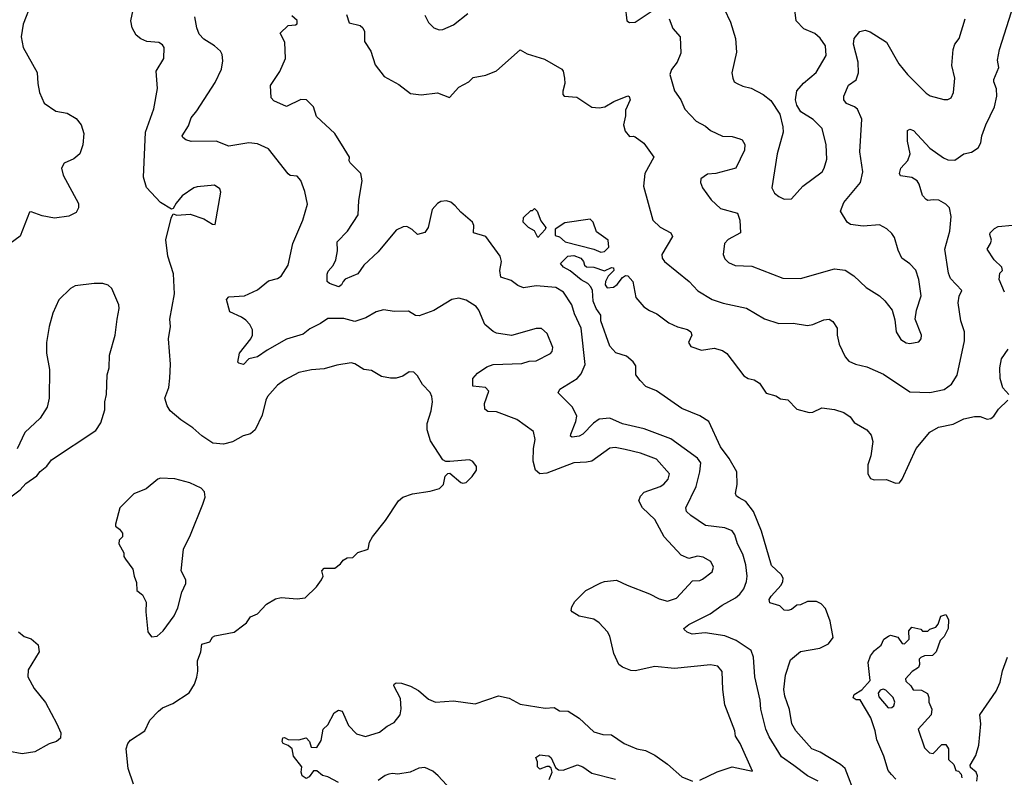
# Model space of a CAD drawing. Extents: x 1933546 to 2138868, y 524910 to 667279.
# Tile 19 of 256: x 1961951 to 1967430, y 550497 to 554710. Entities that reach past the tile are written whole.
import ezdxf

# ---------------------------------------------------------------- set-up
doc = ezdxf.new("R2010")
doc.units = 0

msp = doc.modelspace()

# ---------------------------------------------------------------- linework, layer by layer
at = {"layer": '0CON10XD'}
for points in [[(1962015.8, 554805), (1961969.2, 554685), (1961959.2, 554615), (1961970.8, 554555), (1962047.4, 554417.4), (1962051.1, 554355), (1962061.4, 554305), (1962087, 554247), (1962152.1, 554202.1), (1962215, 554190), (1962265, 554161.2), (1962292, 554125), (1962308.3, 554078.3), (1962302, 554015), (1962286.2, 553965), (1962252.7, 553937.3), (1962197.7, 553912.3), (1962184, 553885), (1962192, 553845), (1962277.3, 553687.3), (1962278.8, 553665), (1962265, 553637.5), (1962225, 553618), (1962145, 553606.2), (1962075, 553620), (1962015, 553642.5), (1962005, 553640), (1961954.3, 553505.7), (1961870, 553445)], [(1965320.8, 554785), (1965329.2, 554705), (1965345, 554694), (1965376.1, 554696.1), (1965465, 554756)], [(1962585, 550458.8), (1962554, 550545), (1962542.5, 550655), (1962552, 550685), (1962567.3, 550702.7), (1962646.7, 550755), (1962675.8, 550815), (1962722.5, 550865), (1962745, 550882.9), (1962802.4, 550907.6), (1962894.3, 550965.7), (1962924.2, 551015), (1962936.6, 551053.4), (1962942.6, 551087.4), (1962941.1, 551145), (1962958.5, 551195), (1962965, 551236.7), (1963008.9, 551251.1), (1963024.2, 551275.8), (1963036.1, 551283.9), (1963145, 551304), (1963198.8, 551345), (1963212.5, 551355), (1963235, 551390), (1963273.6, 551406.4), (1963325, 551460), (1963375, 551488.8), (1963405, 551496.7), (1963495, 551490), (1963540, 551495), (1963603, 551557), (1963630, 551595), (1963640, 551615), (1963632.5, 551645), (1963645, 551660), (1963705, 551660), (1963736.7, 551683.3), (1963750, 551705), (1963773, 551717), (1963805, 551720), (1963833, 551747), (1963890, 551765), (1963897.5, 551805), (1963913.3, 551835), (1963985.8, 551924.2), (1964058.8, 552035), (1964083.3, 552055), (1964135.8, 552074.2), (1964235, 552088.8), (1964287, 552103), (1964310, 552125), (1964318.3, 552171.7), (1964333, 552187), (1964345, 552187.5), (1964405, 552136.7), (1964416.4, 552133.6), (1964435, 552136.7), (1964469.5, 552170.5), (1964492.5, 552205), (1964492.5, 552225), (1964473, 552253), (1964453, 552263), (1964345, 552252.5), (1964323, 552253), (1964305, 552262.5), (1964237.3, 552367.3), (1964218.8, 552428.8), (1964218, 552465), (1964240.8, 552535), (1964248, 552585), (1964244, 552615), (1964235, 552636.7), (1964191.7, 552681.7), (1964165, 552730), (1964145, 552750), (1964118.3, 552751.7), (1964082.5, 552727.5), (1964045, 552716.7), (1964015, 552716.2), (1963965, 552726.2), (1963908.8, 552758.8), (1963865, 552764), (1963815, 552796), (1963795, 552801.4), (1963715, 552788.6), (1963645, 552769.4), (1963575, 552763.1), (1963505, 552748.6), (1963423.7, 552706.3), (1963385, 552678), (1963330, 552615), (1963320, 552595), (1963299.7, 552510.3), (1963261.1, 552428.9), (1963235, 552407.5), (1963195, 552395.5), (1963135, 552362.7), (1963085, 552348.9), (1963025, 552355.8), (1962965, 552396), (1962915, 552441.2), (1962846.7, 552485), (1962787.5, 552535), (1962772, 552562), (1962758.8, 552605), (1962781.2, 552665), (1962786.1, 552716.1), (1962790, 552795), (1962778, 552935), (1962789.2, 553005), (1962785.7, 553045), (1962812.2, 553185), (1962806.3, 553296.3), (1962774.5, 553395), (1962764.4, 553485.6), (1962793.9, 553606.1), (1962805, 553630), (1962825, 553622.5), (1962899.3, 553629.3), (1962975, 553603.3), (1963023.3, 553573.3), (1963038.3, 553571.7), (1963070.5, 553750.5), (1963065, 553770), (1963035, 553790), (1962938.8, 553781.2), (1962920, 553775), (1962855, 553731.2), (1962820.7, 553689.3), (1962805, 553660), (1962795, 553657.5), (1962735, 553694), (1962656.9, 553776.9), (1962640.5, 553835), (1962651.2, 554085), (1962697.8, 554215), (1962718.3, 554328.3), (1962710, 554425), (1962752.5, 554495), (1962754.3, 554555), (1962745, 554570), (1962725, 554582.9), (1962658.7, 554588.7), (1962625, 554604.2), (1962599.2, 554625), (1962575.8, 554665), (1962570, 554705), (1962581.9, 554765)], [(1963444, 553854), (1963335, 553992.5), (1963275, 554020.6), (1963225, 554025.6), (1963115, 554007.5), (1963045, 554035.6), (1962905, 554033.1), (1962875, 554042.5), (1962858, 554055), (1962855.8, 554065), (1962889.6, 554120.4), (1962904.5, 554165.5), (1962936.6, 554203.4), (1963038.3, 554361.7), (1963073.1, 554435), (1963081.4, 554481.4), (1963076.8, 554516.8), (1963068, 554535), (1963035, 554565.7), (1962975, 554602.5), (1962949.1, 554629.1), (1962936, 554665), (1962925.8, 554725.8)], [(1966394.7, 550474.7), (1966334.4, 550505), (1966258.3, 550561.7), (1966190.3, 550610.3), (1966121.5, 550721.5), (1966102.9, 550765), (1966075.4, 550875), (1966070.9, 550925), (1966041.2, 551055), (1966033.5, 551165), (1966021.5, 551201.5), (1965937.1, 551257.1), (1965875, 551283.2), (1965765, 551300.6), (1965692.7, 551292.7), (1965665, 551303.3), (1965648.3, 551318.3), (1965647.5, 551325), (1965675, 551347.1), (1965793.5, 551406.5), (1965859.2, 551455), (1965935, 551495.5), (1965958.1, 551515), (1965981.1, 551545), (1965994.6, 551585.4), (1965998.8, 551615), (1965991.5, 551678.5), (1965975, 551738), (1965945.4, 551795), (1965930.4, 551845), (1965915, 551866.7), (1965875, 551883.5), (1965768.1, 551898.1), (1965685, 551953.5), (1965662.2, 551975), (1965658.5, 551995), (1965715, 552113.8), (1965736.5, 552195), (1965741.9, 552245), (1965722.4, 552272.4), (1965575, 552379.1), (1965426, 552435), (1965305, 552463.2), (1965235, 552493.6), (1965175, 552488.1), (1965144.2, 552465.8), (1965085, 552404.5), (1965063.4, 552393.4), (1965025, 552388.8), (1965016.7, 552395), (1965018, 552405), (1965045.6, 552475), (1965050.9, 552505), (1965027.1, 552555), (1964947.5, 552635), (1964956.9, 552655), (1965053.1, 552715), (1965075, 552741.2), (1965098, 552792), (1965074.6, 552995), (1965038.8, 553075), (1965023.6, 553125), (1964976.4, 553195), (1964935, 553220.7), (1964825, 553231.2), (1964755, 553219.4), (1964722.6, 553232.6), (1964685, 553259.4), (1964628.2, 553278.2), (1964621.8, 553315), (1964632.1, 553365), (1964625, 553395.8), (1964544.7, 553504.7), (1964476.7, 553525), (1964477.5, 553565), (1964471.5, 553585), (1964405, 553640), (1964374.4, 553674.4), (1964350, 553695), (1964325, 553702.5), (1964295, 553699.2), (1964275, 553688), (1964245.8, 553655), (1964224.2, 553555), (1964205, 553526), (1964165, 553516), (1964135, 553542.9), (1964105, 553559.4), (1964085, 553558.1), (1964045, 553539.4), (1963945, 553420), (1963865.4, 553344.6), (1963832.6, 553297.4), (1963762.7, 553267.3), (1963750, 553255), (1963742.5, 553235), (1963727.5, 553225), (1963675, 553242.5), (1963662.5, 553255), (1963661.2, 553295), (1963667.3, 553312.7), (1963695, 553343.8), (1963710, 553375), (1963720, 553425), (1963718, 553475), (1963775.7, 553535), (1963833.8, 553625), (1963838.9, 553705), (1963857.1, 553815), (1963849.2, 553855), (1963789.2, 553915), (1963784.2, 553925), (1963786.7, 553945), (1963755.5, 553995), (1963705, 554077.1), (1963601.8, 554171.8), (1963585, 554226.7), (1963546.7, 554265), (1963515, 554266), (1963435, 554228), (1963365, 554258.8), (1963350, 554275), (1963346.2, 554345), (1963398.3, 554421.7), (1963430, 554495), (1963425.8, 554585), (1963401.2, 554635), (1963445, 554678), (1963485, 554681.2), (1963495, 554688), (1963495.5, 554705.5), (1963465, 554732.5)], [(1963769.1, 554739.1), (1963785, 554693.3), (1963845, 554678), (1963861.2, 554665), (1963868.8, 554645), (1963869.5, 554589.5), (1963904, 554535), (1963928.7, 554458.7)], [(1963928.7, 554458.7), (1963978.8, 554395), (1964060.9, 554350.9), (1964125, 554300.6), (1964185, 554293.3), (1964275, 554304), (1964343, 554277), (1964395, 554335.8), (1964450, 554365), (1964475, 554388.8), (1964545, 554401.2), (1964603.6, 554426.4), (1964735, 554542.5), (1964775, 554520.8), (1964871.9, 554491.9), (1964968, 554435), (1964975.7, 554425), (1964982.9, 554385), (1964984, 554355), (1964973.6, 554313.6), (1964973.6, 554293.6), (1964980, 554285), (1965050.5, 554280.5), (1965134.6, 554224.6), (1965175, 554219.4), (1965207.5, 554225), (1965256.7, 554255), (1965335, 554286.7), (1965343.3, 554283.3), (1965348, 554265), (1965322.5, 554207.5), (1965321.9, 554175), (1965310, 554125), (1965320.3, 554090.3), (1965345, 554060), (1965365, 554063.3), (1965375, 554058.8), (1965423.2, 554023.2), (1965479.2, 553945), (1965429.2, 553855), (1965422.7, 553785), (1965475, 553596.2), (1965515, 553555.7), (1965573.8, 553525), (1965584, 553505), (1965524.2, 553405), (1965526, 553385), (1965539.2, 553365), (1965675.7, 553255), (1965725, 553202.5), (1965804.6, 553154.6), (1965865, 553133.3), (1965995, 553105.6), (1966096.4, 553046.4), (1966175, 553021.4), (1966255, 553023.1), (1966335, 553010), (1966365, 553016), (1966425, 553040.8), (1966455, 553044), (1966475, 553031.2), (1966500.8, 552995), (1966500.8, 552955), (1966511.4, 552905), (1966545, 552836.2), (1966565, 552812), (1966602.5, 552795), (1966665, 552779.4), (1966758.3, 552738.3), (1966905, 552640), (1967015, 552637.8), (1967095, 552654.5), (1967136.2, 552683.8), (1967167, 552733), (1967208.8, 552925), (1967209.4, 552975), (1967187.5, 553035), (1967173.3, 553135), (1967178.1, 553171.9), (1967193.3, 553205), (1967130.9, 553270.9), (1967120.2, 553300.2), (1967098.9, 553435), (1967127.1, 553535), (1967134.4, 553615), (1967124.3, 553664.3), (1967103.8, 553685), (1967066.1, 553706.1), (1967035, 553709.4), (1967005, 553704.3), (1966995, 553710), (1966975, 553733.3), (1966956.1, 553796.1), (1966944.2, 553815), (1966915, 553833.1), (1966852.9, 553842.9), (1966846.2, 553855), (1966854.2, 553885), (1966892.6, 553927.4), (1966905.8, 553964.2), (1966891.1, 554035), (1966891.2, 554095), (1966905, 554101.2), (1966925, 554094), (1967016.4, 553996.4), (1967091.9, 553941.9), (1967115, 553931.8), (1967155, 553928.9), (1967205, 553964.4), (1967247, 553973), (1967285, 553997.5), (1967299.5, 554025), (1967305.6, 554065), (1967327.8, 554125), (1967374.5, 554225.5), (1967389.2, 554285), (1967386.4, 554326.4), (1967370.8, 554365), (1967371.2, 554378.8), (1967399.2, 554445), (1967392.1, 554485), (1967402.7, 554545), (1967469.5, 554755)], [(1964205.5, 554735.5), (1964225.7, 554695.7), (1964255.8, 554665.8), (1964285, 554654), (1964305, 554656), (1964365, 554681.9), (1964445.4, 554744.6)], [(1965870.3, 554770.3), (1965906.6, 554696.6), (1965934.3, 554605), (1965940.5, 554529.5), (1965913.8, 554415), (1965918.8, 554385), (1965927.5, 554365), (1965942.5, 554355), (1965975, 554340), (1966020.6, 554330.6), (1966088.8, 554295), (1966130.9, 554260.9), (1966180.8, 554185), (1966198, 554115), (1966199.2, 554085), (1966165.7, 553964.3), (1966137.1, 553775), (1966151.9, 553745), (1966175, 553727.1), (1966205, 553712.5), (1966245, 553713.3), (1966308, 553785), (1966415.6, 553865), (1966427.5, 553885), (1966442.2, 553935), (1966439.4, 554015), (1966417.1, 554105), (1966366, 554155), (1966298.6, 554198.6), (1966275.8, 554235), (1966267.1, 554265), (1966276, 554315), (1966312.8, 554357.2), (1966382.4, 554417.6), (1966438.2, 554511.8), (1966434.4, 554565), (1966405, 554607.5), (1966375, 554632.9), (1966315, 554660), (1966271.2, 554705), (1966263.8, 554765)], [(1965564.6, 554714.6), (1965585, 554662), (1965625.7, 554615), (1965630, 554525), (1965610, 554475), (1965577.3, 554432.7), (1965569.2, 554405), (1965595.5, 554315), (1965630.3, 554265), (1965652, 554212), (1965715, 554145.5), (1965767.4, 554117.4), (1965795, 554094.4), (1965862.2, 554062.2), (1965915, 554060.6), (1965958.8, 554048.8), (1965971.4, 554041.4), (1965985.8, 554015.8), (1965984.5, 553985), (1965936.2, 553885), (1965825, 553854.6), (1965778.7, 553851.3), (1965741.2, 553825), (1965738.8, 553805), (1965751.2, 553775), (1965798.7, 553708.7), (1965851.3, 553661.3), (1965944.7, 553634.7), (1965958.8, 553595), (1965961.9, 553525), (1965892.8, 553487.2), (1965872.9, 553465), (1965865.7, 553405), (1965875, 553381.2), (1965895, 553359.2), (1965932.8, 553342.8), (1966025, 553339.2), (1966197, 553273), (1966295, 553271.1), (1966485.5, 553325.5), (1966545, 553317.8), (1966592.5, 553285), (1966661.7, 553221.7), (1966735, 553174), (1966765, 553146.2), (1966805.8, 553095), (1966820.9, 553040.9), (1966828.6, 552975), (1966855, 552932.2), (1966884, 552914), (1966905, 552909.1), (1966955, 552918), (1966967.5, 552935), (1966968.9, 552955), (1966933.5, 553045), (1966942.2, 553095), (1966967.5, 553175), (1966953.6, 553265), (1966937.5, 553317.5), (1966903.4, 553353.4), (1966859.2, 553385), (1966839.1, 553429.1), (1966818.9, 553498.9), (1966805, 553522), (1966776.4, 553546.4), (1966735, 553570), (1966645, 553561.9), (1966575, 553571.8), (1966555.3, 553585.3), (1966518.9, 553645), (1966536.4, 553693.6), (1966630, 553805), (1966642.5, 553865), (1966626.2, 553975), (1966637.2, 554157.2), (1966612.4, 554212.4), (1966596.5, 554226.5), (1966551.4, 554245), (1966537.5, 554265), (1966537.8, 554285), (1966563, 554347), (1966605, 554375.8), (1966618.5, 554415), (1966616.7, 554475), (1966590.9, 554575), (1966594.5, 554605), (1966625.9, 554644.1), (1966655, 554652.5), (1966683.1, 554643.1), (1966775, 554586), (1966843.5, 554465), (1966891.4, 554405), (1966995, 554301.4), (1967017.9, 554287.9), (1967093.6, 554266.4), (1967115, 554266.2), (1967135, 554276.7), (1967147.5, 554305), (1967155.5, 554385), (1967138.2, 554455), (1967145.2, 554545), (1967154.8, 554575.2), (1967179.5, 554605), (1967211.8, 554715)], [(1965735, 550480), (1965832.7, 550527.3), (1965915, 550555.7), (1966028.3, 550531.7), (1965960, 550685), (1965934.7, 550724.7), (1965930.5, 550755), (1965875, 550900), (1965863.5, 550985), (1965860, 551085), (1965836, 551115), (1965795, 551122.5), (1965595, 551102.7), (1965485, 551112.2), (1965375, 551088.9), (1965350.9, 551090.9), (1965305, 551109.4), (1965285.7, 551125), (1965256.4, 551185), (1965235, 551281.2), (1965221.9, 551305), (1965175.7, 551355), (1965145, 551375.6), (1965063.6, 551393.6), (1965025, 551416.7), (1965020, 551425), (1965022.5, 551445), (1965040.8, 551475), (1965102, 551535), (1965185, 551578.1), (1965205, 551585.6), (1965272.3, 551592.3), (1965331.2, 551565), (1965455, 551517.5), (1965509.1, 551489.1), (1965555, 551475.8), (1965605, 551492.9), (1965695, 551588.6), (1965735, 551591.1), (1965751.3, 551598.7), (1965805, 551640), (1965812.5, 551665), (1965796.6, 551696.6), (1965755, 551721.9), (1965723.4, 551726.6), (1965675, 551714.4), (1965631.7, 551731.7), (1965536.7, 551835), (1965485, 551930), (1965415.7, 551995), (1965396, 552035), (1965405, 552061.2), (1965426.6, 552083.4), (1965515, 552114.2), (1965535, 552127.5), (1965559.4, 552155), (1965566, 552185), (1965495, 552265.5), (1965405, 552299.5), (1965319.7, 552320.3), (1965265, 552331.1), (1965235, 552326.9), (1965135, 552255.7), (1965105, 552248.6), (1965035, 552245.5), (1964885, 552188.2), (1964845, 552185.5), (1964821.8, 552205), (1964807.9, 552255), (1964810, 552325), (1964820, 552375), (1964809.5, 552419.5), (1964717.4, 552487.4), (1964605, 552530), (1964555, 552531.1), (1964539.4, 552545), (1964537.8, 552575), (1964562, 552645), (1964542.5, 552665), (1964473, 552673), (1964472.9, 552715), (1964497.5, 552745), (1964549.7, 552780.3), (1964585, 552791.9), (1964745, 552798.9), (1964785, 552812.2), (1964825, 552813.1), (1964905, 552853.8), (1964914.1, 552865.9), (1964916.9, 552886.9), (1964885.8, 552965), (1964855, 552992.5), (1964825, 552992.9), (1964686.8, 552953.2), (1964605, 552967.1), (1964585, 552975.8), (1964539.2, 553015), (1964505.7, 553095), (1964490.8, 553115), (1964435, 553150.6), (1964395, 553162.5), (1964355.7, 553154.3), (1964255, 553092.2), (1964173, 553063), (1964153.3, 553065), (1964115, 553089.2), (1964037.1, 553087.1), (1963975, 553096.7), (1963935, 553086.5), (1963877.6, 553052.4), (1963815, 553031.1), (1963755, 553047.8), (1963665, 553048.9), (1963625, 553020), (1963565, 552991.5), (1963528.8, 552961.2), (1963435, 552933.6), (1963327.1, 552872.9), (1963274.2, 552835.8), (1963226.6, 552823.4), (1963196.8, 552793.2), (1963169.5, 552799.5), (1963164, 552805), (1963174.4, 552855), (1963236.9, 552935), (1963245.6, 552955), (1963245.7, 552985), (1963231.4, 553015), (1963209.7, 553039.7), (1963185, 553056.7), (1963120, 553085), (1963102, 553155), (1963115, 553170), (1963202.5, 553175), (1963275, 553208.1), (1963335, 553257.8), (1963385, 553270.8), (1963405, 553284.1), (1963445, 553344.3), (1963471.5, 553465), (1963526.7, 553595), (1963551.9, 553685), (1963536.9, 553755), (1963515.7, 553815.7), (1963495, 553840), (1963455, 553843.3), (1963444, 553854)], [(1964835, 553500), (1964816.4, 553536.4), (1964782.5, 553555), (1964752.5, 553585), (1964755, 553610), (1964795, 553650), (1964805, 553650), (1964815, 553660), (1964830, 553645), (1964851.7, 553591.7), (1964878.1, 553555), (1964875, 553544.4), (1964835, 553500)], [(1965185, 553417.2), (1965205, 553422.1), (1965229.3, 553445), (1965225.9, 553485), (1965160.3, 553530.3), (1965141.2, 553585), (1965125, 553601.3), (1964985, 553580.5), (1964931.3, 553545), (1964930.6, 553510.6), (1964955, 553502.1), (1964985.5, 553475), (1965145, 553434), (1965185, 553417.2)], [(1967430.4, 553195), (1967401.8, 553265), (1967405, 553300), (1967420, 553315), (1967416.2, 553335), (1967374.4, 553374.4), (1967334.4, 553435), (1967353.8, 553465), (1967358.8, 553485), (1967348.8, 553515), (1967352, 553525), (1967375, 553550), (1967395, 553560), (1967475, 553567.5)], [(1966605, 550386), (1966544.4, 550545), (1966517.6, 550567.6), (1966405.7, 550635.7), (1966359.4, 550655), (1966269.5, 550755), (1966248.2, 550795), (1966235, 550873.3), (1966208.8, 550948.8), (1966203.9, 550985), (1966212.1, 551065), (1966239.5, 551150.5), (1966295, 551195.6), (1966403.3, 551215), (1966451.2, 551238.8), (1966476.9, 551275), (1966461.5, 551365), (1966435.4, 551435.4), (1966411.1, 551461.1), (1966385, 551474.4), (1966335, 551474.4), (1966295, 551455.7), (1966276.1, 551453.9), (1966245, 551430), (1966225, 551424.2), (1966205, 551426.2), (1966181.2, 551451.2), (1966125, 551467.5), (1966122, 551485), (1966132.5, 551505), (1966187.5, 551565), (1966198, 551585), (1966200, 551605), (1966188, 551625), (1966133.6, 551675), (1966078.8, 551865), (1966035, 551975.8), (1965991.2, 552031.2), (1965955, 552050.5), (1965940.4, 552060.4), (1965934.3, 552075), (1965943.3, 552125), (1965941.5, 552195), (1965899.2, 552269.2), (1965850, 552335), (1965786.5, 552476.5), (1965735, 552507.8), (1965635, 552548.8), (1965495, 552645.7), (1965435, 552671.2), (1965403, 552703), (1965378.8, 552735), (1965378.9, 552785), (1965365, 552808.1), (1965328.4, 552838.4), (1965267.3, 552857.3), (1965235.6, 552895), (1965185.4, 553035), (1965185, 553066.2), (1965158.2, 553105), (1965142, 553145), (1965137.5, 553205), (1965128.6, 553225), (1965112.9, 553242.9), (1965075, 553264.5), (1965015, 553314.5), (1964977.5, 553335), (1964961.2, 553355), (1965002, 553395), (1965035, 553399.7), (1965073.5, 553385), (1965089.2, 553365), (1965094.3, 553344.3), (1965105, 553336.2), (1965145, 553334.4), (1965205, 553313.2), (1965245, 553332.5), (1965255, 553330), (1965257.1, 553315), (1965225, 553283.3), (1965211.3, 553255), (1965209.1, 553235), (1965219.1, 553219.1), (1965255, 553222.5), (1965275, 553238), (1965305, 553276.2), (1965322.7, 553287.3), (1965335.5, 553285.5), (1965362, 553255), (1965378.6, 553165), (1965423.8, 553113.8), (1965455, 553092.5), (1965496.7, 553075), (1965563.7, 553023.7), (1965611.7, 553001.7), (1965667.1, 552987.1), (1965686.2, 552975), (1965692, 552955), (1965672.5, 552915), (1965685, 552892), (1965745, 552872.9), (1965815, 552884.2), (1965861.3, 552871.3), (1965885, 552854), (1965980.3, 552730.3), (1966005, 552714.2), (1966037.8, 552707.8), (1966068.2, 552688.2), (1966105, 552632.5), (1966158.8, 552618.8), (1966185, 552601.2), (1966225, 552596.2), (1966275, 552544.4), (1966345, 552525.6), (1966365, 552527.1), (1966415, 552550.8), (1966485, 552543.3), (1966537.5, 552525), (1966571.7, 552501.7), (1966595, 552470), (1966665, 552428.8), (1966689.1, 552399.1), (1966698.1, 552365), (1966686.7, 552285), (1966670.6, 552235), (1966670.8, 552185), (1966685, 552158.8), (1966705, 552152), (1966773.9, 552153.9), (1966825, 552133.3), (1966847.5, 552135), (1966862, 552155), (1966938.9, 552325), (1967015, 552416.9), (1967063.3, 552445), (1967145, 552461.5), (1967205, 552491.2), (1967265, 552503.8)], [(1961886.7, 552045), (1961953.9, 552096.1), (1961985, 552130), (1962047, 552173), (1962065, 552196.7), (1962102.7, 552227.3), (1962127.7, 552262.3), (1962373.9, 552426.1), (1962401.7, 552468.3), (1962425, 552540), (1962424.3, 552585), (1962434.5, 552625), (1962437.1, 552735), (1962448.1, 552775), (1962450.8, 552845), (1962482.9, 552955), (1962494, 553044), (1962504.2, 553105), (1962502, 553125), (1962463.8, 553215), (1962443.9, 553233.9), (1962413.6, 553243.6), (1962365, 553243.8), (1962259.5, 553230.5), (1962233.3, 553215), (1962167.7, 553152.3), (1962135, 553077.5), (1962114.2, 553005), (1962100.8, 552915), (1962100.8, 552855), (1962117.1, 552765), (1962114.2, 552605.8), (1962104.2, 552555), (1962064, 552495), (1961980, 552415), (1961936.8, 552323.2)], [(1967455.5, 552625.5), (1967422.7, 552662.7), (1967407.5, 552715), (1967404.4, 552775), (1967414.2, 552825), (1967451.4, 552878.6)], [(1967265, 552503.8), (1967295, 552503.5), (1967335, 552488.6), (1967355, 552492.5), (1967371.2, 552505), (1967397.5, 552545), (1967448.8, 552595)], [(1962685, 551278.8), (1962715, 551281.2), (1962748.3, 551311.7), (1962810, 551395), (1962830.3, 551439.7), (1962852.7, 551527.3), (1962876, 551575), (1962876, 551595), (1962848.8, 551645), (1962862.5, 551765), (1962901.9, 551845), (1962969.4, 552015), (1962983.8, 552055), (1962978.8, 552085), (1962960, 552105), (1962897.5, 552135), (1962815, 552157.5), (1962735, 552160), (1962720, 552155), (1962655, 552101.2), (1962586.4, 552073.6), (1962507.5, 551995), (1962483.3, 551905), (1962484.2, 551894.2), (1962507, 551877), (1962522.5, 551855), (1962522, 551835), (1962503.8, 551815), (1962502.5, 551795), (1962531.2, 551745), (1962531.2, 551725), (1962539.2, 551709.2), (1962580.8, 551655), (1962587.5, 551615), (1962601.1, 551581.1), (1962602, 551535), (1962635, 551512.5), (1962655, 551470), (1962652.7, 551417.3), (1962664, 551305), (1962685, 551278.8)], [(1966825.7, 550485.7), (1966801.8, 550511.8), (1966783.3, 550535), (1966758.9, 550615), (1966720, 550705), (1966711.1, 550755), (1966687.7, 550827.7), (1966628.3, 550928.3), (1966605, 550927.5), (1966588.3, 550938.3), (1966593.6, 550956.4), (1966636.4, 550983.6), (1966683.3, 551035), (1966673.3, 551135), (1966685, 551172.5), (1966708.3, 551201.7), (1966745, 551232.5), (1966760, 551265), (1966785, 551282.5), (1966796.7, 551286.7), (1966837, 551277), (1966861.7, 551241.7), (1966875, 551240), (1966900, 551265), (1966898.3, 551311.7), (1966915, 551332.5), (1966965, 551320), (1966975, 551310), (1967005, 551310), (1967015, 551320), (1967048.3, 551331.7), (1967061.7, 551348.3), (1967077, 551393), (1967105, 551402.5), (1967120, 551375), (1967116.7, 551325), (1967095, 551280), (1967073, 551257), (1967050, 551195), (1967030, 551175), (1966985, 551172.5), (1966965, 551162.5), (1966957, 551153), (1966958.8, 551125), (1966952.3, 551107.7), (1966917.5, 551085), (1966880, 551045), (1966881.7, 551031.7), (1966910, 551005), (1966923, 550983), (1966968.3, 550981.7), (1967003, 550963), (1967010.7, 550940.7), (1967010, 550915), (1967027.5, 550875), (1967022.5, 550845), (1966950, 550765), (1966985, 550660), (1967013, 550633), (1967035, 550630), (1967081.7, 550678.3), (1967105, 550680), (1967120, 550655), (1967120, 550595), (1967148.3, 550568.3), (1967160, 550535), (1967175, 550530), (1967190, 550515), (1967193, 550493)], [(1961945, 551306.2), (1961975, 551280), (1962015, 551266), (1962052.7, 551232.7), (1962060, 551195), (1961998.8, 551095), (1961996, 551055), (1962031.1, 550991.1), (1962095, 550912), (1962157.5, 550795), (1962180, 550745), (1962177.5, 550715), (1962155, 550696.7), (1962115, 550683.3), (1962035, 550638.8), (1961965, 550628), (1961885, 550641.4)], [(1967277.5, 550475), (1967280, 550505), (1967272.5, 550525), (1967241.7, 550551.7), (1967240, 550565), (1967271.7, 550618.3), (1967287.5, 550675), (1967300, 550795), (1967293.3, 550845), (1967383.8, 550975), (1967406.7, 551025), (1967420.7, 551089.3), (1967447.5, 551165)], [(1963725, 550467.5), (1963665, 550498.8), (1963635, 550506), (1963603.6, 550533.6), (1963585, 550533.3), (1963561.5, 550498.5), (1963545, 550489.5), (1963522.7, 550505), (1963517.5, 550525), (1963521.2, 550555), (1963474.4, 550615), (1963466.2, 550655), (1963444.2, 550674.2), (1963416.7, 550685), (1963410.8, 550695), (1963415, 550716.7), (1963425, 550718.8), (1963445, 550707.5), (1963505, 550705.5), (1963545, 550716), (1963563.3, 550695), (1963572.5, 550665), (1963605, 550663.3), (1963627.8, 550702.2), (1963640, 550765), (1963665, 550788.8), (1963700, 550855), (1963725, 550870), (1963745, 550863.8), (1963781.4, 550785), (1963825, 550739.2), (1963875, 550724.3), (1963952.4, 550747.6), (1963995, 550780.8), (1964035, 550800.8), (1964067.5, 550845), (1964073.2, 550876.8), (1964070, 550935), (1964032.5, 551005), (1964034.6, 551015.4), (1964045, 551021.9), (1964075, 551020.4), (1964125, 551004), (1964169.2, 550979.2), (1964225, 550932.2), (1964265, 550914.4), (1964365, 550922.7), (1964485, 550904.7), (1964615, 550949.1), (1964675, 550936), (1964735, 550903.3), (1964875, 550881.9), (1964925, 550884.4), (1964955, 550866), (1965003.3, 550865), (1965065, 550825.8), (1965145, 550750), (1965195, 550734.4), (1965245, 550733.3), (1965314.7, 550684.7), (1965384.6, 550654.6), (1965433.8, 550645), (1965485, 550619.2), (1965555, 550570), (1965635, 550498.9), (1965695, 550475.6)], [(1966783.1, 550883.1), (1966805, 550884.2), (1966815.5, 550894.5), (1966820.8, 550915), (1966810.7, 550940.7), (1966771.2, 550981.2), (1966755, 550986.7), (1966738.8, 550981.2), (1966728.8, 550965), (1966731.2, 550945), (1966783.1, 550883.1)], [(1964897.1, 550485), (1964913.1, 550525), (1964908.3, 550548.3), (1964897.3, 550557.3), (1964885, 550557.5), (1964845, 550541.1), (1964832.5, 550555), (1964832.5, 550582.5), (1964823.9, 550606.1), (1964845, 550622), (1964875, 550618.2), (1964895, 550615.6), (1964907.5, 550605), (1964931.9, 550551.9), (1964948.7, 550538.7), (1964975, 550536.7), (1965055, 550566.9), (1965085, 550554.3), (1965135, 550520.6), (1965266, 550486)], [(1964349.8, 550429.8), (1964280, 550505), (1964250.2, 550530.2), (1964205, 550550.5), (1964172.2, 550547.8), (1964123.9, 550526.1), (1964055, 550514.6), (1964025, 550518.8), (1964005, 550513.8), (1963985, 550507.3), (1963945, 550479.3)]]:
    msp.add_lwpolyline(points, dxfattribs=at)

doc.saveas('drawing.dxf')
